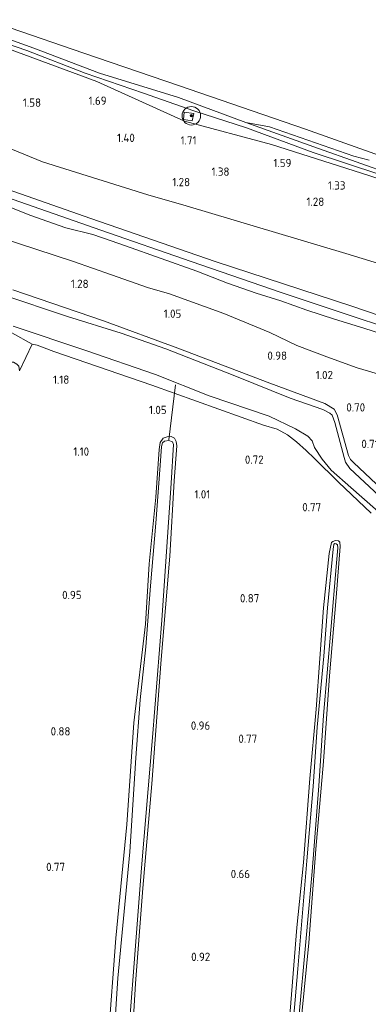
# Model space of a CAD drawing. Extents: x 126429 to 133038, y 413091 to 414846.
# Tile 95 of 256: x 127834 to 127909, y 413847 to 414060. Entities that reach past the tile are written whole.
import ezdxf
from ezdxf.enums import TextEntityAlignment as Align

# ---------------------------------------------------------------- set-up
doc = ezdxf.new("R2010")
doc.units = 0
for name, color, linetype, lineweight in [('B-ME-GR-BOOM-S', 90, 'Continuous', 25), ('B-ME-GR-GRAS-GV', 60, 'Continuous', 13), ('B-ME-GW-OPHOGING_KRUIN-G', 90, 'Continuous', 18), ('B-ME-GW-TALUD_KRUIN-G', 90, 'Continuous', 18), ('B-ME-GW-TALUD_TEEN-G', 90, 'Continuous', 18), ('B-ME-IE-TERREINAFSCHEIDING_KUNSTMATIG_HEKWERK-G', 20, 'IE-TERREINAFSCHEIDING-KUNSTMATIG', 18), ('B-ME-KW-KUNSTWERK_DUIKER-G', 170, 'Continuous', 18), ('B-ME-OB-BEKLEDING_STEEN-GV', 30, 'Continuous', 18), ('B-ME-OB-BEKLEDING_STORTSTEEN-GV', 30, 'Continuous', 18), ('B-ME-OB-OEVERVOORZIENING-G', 7, 'Continuous', 18), ('B-ME-OG-HOOGTEPUNT-S', 7, 'Continuous', 25), ('B-ME-OG-WATER_RIVIER-GV', 130, 'Continuous', 18), ('B-ME-OG-WATER_SLOOT-G', 120, 'Continuous', 18), ('B-ME-OG-WATER_SLOOT-GV', 120, 'Continuous', 18)]:
    doc.layers.add(name, color=color, linetype=linetype, lineweight=lineweight)
doc.styles.add('NLCS-ISO-ANNOTATIVE-T18', font='NLCS-ISO.ttf', dxfattribs={"height": 1.8})
doc.linetypes.add('IE-TERREINAFSCHEIDING-KUNSTMATIG', pattern='A,4,[82,NLCS.SHX,S=0.75,R=90,X=0,Y=0],4,-2', length=10)

# ---------------------------------------------------------------- blocks, each defined once
blk = doc.blocks.new('SAL-HOOGTELABEL-SO')
at = {"color": 0, "linetype": 'ByBlock', "lineweight": -2, "style": 'NLCS-ISO-ANNOTATIVE-T18'}
blk.add_attdef('HOOGTE', text='', height=1.8, dxfattribs=at).set_placement((2.79, 0), align=Align.RIGHT)
blk = doc.blocks.new('SGR-BOOM_01-SO')
at = {"linetype": 'ByBlock', "lineweight": 18}
h = blk.add_hatch(color=0, dxfattribs=at)
h.dxf.hatch_style = 1
edge = h.paths.add_edge_path()
edge.add_arc((0, 0), 0.25, 0, 360)
at = {"color": 0, "linetype": 'ByBlock', "lineweight": 18}
for radius in [2, 0.25]:
    blk.add_circle((0, 0), radius, dxfattribs=at)

msp = doc.modelspace()

# ---------------------------------------------------------------- linework, layer by layer
at = {"layer": 'B-ME-GR-GRAS-GV'}
for points in [[(127820.971, 414058.393, 1.188), (127835.292, 414053.461, 1.213), (127847.871, 414048.616, 1.25), (127860.487, 414044.277, 1.35), (127871.369, 414040.404, 1.213), (127882.736, 414036.773, 1.175), (127897.175, 414031.46, 1.125), (127911.574, 414026.652, 1.025)], [(127829.29, 414054.571, 1.42), (127850.431, 414046.777, 1.602), (127869.374, 414038.192, 1.63), (127888.195, 414033.146, 1.45), (127909.19, 414026.454, 1.316), (127931.272, 414019.082, 1.234), (127945.524, 414014.271, 1.158), (127966.979, 414005.642, 1.232), (127980.006, 414001.076, 1.422), (127994.733, 413995.389, 1.364), (128006.947, 413990.956, 1.452), (128017.307, 413987.753, 1.528), (128026.809, 413984.027, 1.434), (128034.58, 413981.236, 1.416), (128032.884, 413966.788, 1.136), (128013.267, 413974.021, 1.132), (127981.649, 413984.345, 1.136), (127961.871, 413991.171, 1.138), (127942.093, 413997.997, 1.14), (127904.213, 414009.609, 1.15), (127869.689, 414019.905, 1.164), (127861.462, 414022.271, 1.334), (127838.721, 414029.429, 1.384), (127809.488, 414041.345, 1.372)], [(127909.19, 414026.454, 1.316), (127888.195, 414033.146, 1.45), (127869.374, 414038.192, 1.63), (127850.431, 414046.777, 1.602), (127829.29, 414054.571, 1.42)], [(127809.488, 414041.345, 1.372), (127838.721, 414029.429, 1.384), (127861.462, 414022.271, 1.334), (127869.689, 414019.905, 1.164), (127904.213, 414009.609, 1.15), (127942.093, 413997.997, 1.14), (127961.871, 413991.171, 1.138), (127981.649, 413984.345, 1.136), (128013.267, 413974.021, 1.132), (128032.884, 413966.788, 1.136), (128031.621, 413956.02, 2), (128014.728, 413961.531, 2.024), (127989.063, 413969.63, 2.07), (127960.023, 413979.78, 2.118), (127934.272, 413988.407, 2.102), (127905.524, 413998.173, 2.096), (127875.985, 414007.831, 1.98), (127849.125, 414017.141, 1.956), (127828.288, 414024.454, 2.038)], [(127828.288, 414024.454, 2.038), (127849.125, 414017.141, 1.956), (127875.985, 414007.831, 1.98), (127905.524, 413998.173, 2.096), (127934.272, 413988.407, 2.102)], [(127926.91, 413987.38, 2.022), (127908.141, 413993.463, 2.048), (127901.735, 413995.428, 1.988), (127895.777, 413997.37, 1.952), (127890.202, 413999.366, 1.926), (127884.875, 414001.03, 1.908), (127878.658, 414003.211, 1.874), (127872.005, 414005.744, 1.842), (127856.621, 414011.239, 1.87), (127853.5, 414012.319, 1.904), (127849.536, 414013.699, 1.952), (127843.739, 414015.152, 1.986), (127835.926, 414017.877, 2.01), (127824.801, 414022.339, 2.004)], [(127824.801, 414022.339, 2.004), (127835.926, 414017.877, 2.01), (127843.739, 414015.152, 1.986), (127849.536, 414013.699, 1.952), (127853.5, 414012.319, 1.904), (127856.621, 414011.239, 1.87), (127872.005, 414005.744, 1.842), (127878.658, 414003.211, 1.874), (127884.875, 414001.03, 1.908), (127890.202, 413999.366, 1.926), (127895.777, 413997.37, 1.952), (127901.735, 413995.428, 1.988), (127908.141, 413993.463, 2.048), (127926.91, 413987.38, 2.022)], [(127817.394, 414016.986, 1.212), (127845.381, 414007.842, 1.216), (127853.606, 414005.003, 1.218), (127861.389, 414002.211, 1.22), (127866.132, 414000.844, 1.22), (127877.875, 413996.648, 1.218), (127887.783, 413992.502, 1.206), (127893.63, 413989.722, 1.19), (127900.126, 413987.276, 1.19), (127906.695, 413984.845, 1.186), (127912.261, 413983.205, 1.184)], [(127912.261, 413983.205, 1.184), (127906.695, 413984.845, 1.186), (127900.126, 413987.276, 1.19), (127893.63, 413989.722, 1.19), (127887.783, 413992.502, 1.206), (127877.875, 413996.648, 1.218), (127866.132, 414000.844, 1.22), (127861.389, 414002.211, 1.22), (127853.606, 414005.003, 1.218), (127845.381, 414007.842, 1.216), (127817.394, 414016.986, 1.212)], [(127915.721, 413955.118, 0.775), (127905.909, 413964.386, 0.777), (127905.263, 413965.04, 0.739), (127904.781, 413965.929, 0.613), (127902.38, 413974.687, 0.392), (127901.719, 413975.954, 0.544), (127899.65, 413977.134, 0.653), (127887.787, 413981.549, 0.755), (127867.929, 413989.161, 0.805), (127851.874, 413995.022, 0.918), (127832.291, 414001.767, 1.123)], [(127832.291, 414001.767, 1.123), (127851.874, 413995.022, 0.918), (127867.929, 413989.161, 0.805), (127887.787, 413981.549, 0.755), (127899.65, 413977.134, 0.653), (127901.719, 413975.954, 0.544), (127902.38, 413974.687, 0.392), (127904.781, 413965.929, 0.613), (127905.263, 413965.04, 0.739), (127905.909, 413964.386, 0.777), (127915.721, 413955.118, 0.775)], [(127911.423, 413957.169, -0.566), (127905.109, 413963.141, -0.566), (127904.152, 413964.45, -0.566), (127903.846, 413965.468, -0.566), (127901.836, 413973.065, -0.566), (127901.264, 413974.67, -0.566), (127900.794, 413975.109, -0.566), (127899.244, 413975.875, -0.566), (127892.223, 413978.351, -0.566), (127880.224, 413983.158, -0.566), (127865.342, 413989.011, -0.566), (127855.712, 413992.402, -0.566), (127844.065, 413995.938, -0.566), (127829.918, 414000.715, -0.566)], [(127832.322, 413993.867, -0.566), (127848.052, 413988.651, -0.566), (127863.1, 413983.451, -0.566), (127874.672, 413978.805, -0.566), (127887.64, 413974.407, -0.566), (127893.343, 413971.707, -0.566), (127896.038, 413970.133, -0.566), (127896.951, 413969.128, -0.566), (127897.475, 413967.677, -0.566), (127899.114, 413965.14, -0.566), (127901.083, 413962.748, -0.566), (127905.298, 413959.019, -0.566), (127913.606, 413951.74, -0.566)], [(127909.694, 413953.468, 0.669), (127902.601, 413960.155, 0.703), (127897.421, 413965.272, 0.769), (127895.62, 413967.018, 0.773), (127893.546, 413968.862, 0.777), (127891.627, 413970.384, 0.767), (127889.35, 413971.635, 0.737), (127886.461, 413972.456, 0.723), (127862.321, 413981.151, 0.963), (127841.102, 413988.41, 1.029), (127837.559, 413989.747, 0.993), (127836.478, 413990.024, 0.985), (127832.033, 413992.446, 1.079)], [(127833.709, 413984.242, 0.94), (127836.478, 413990.024, 0.985), (127837.559, 413989.747, 0.993), (127841.102, 413988.41, 1.029), (127862.321, 413981.151, 0.963), (127886.461, 413972.456, 0.723), (127889.35, 413971.635, 0.737), (127891.627, 413970.384, 0.767), (127893.546, 413968.862, 0.777), (127895.62, 413967.018, 0.773), (127897.421, 413965.272, 0.769), (127902.601, 413960.155, 0.703), (127909.694, 413953.468, 0.669)], [(127857.435, 413828.851, 0.678), (127858.786, 413851.762, 0.678), (127860.374, 413872.385, 0.703), (127862.328, 413894.955, 0.74), (127864.358, 413921.785, 0.74), (127866.181, 413944.18, 0.803), (127867.134, 413960.476, 0.765), (127867.7, 413967.976, 0.878), (127867.59, 413968.916, 0.84), (127867.172, 413969.685, 0.828), (127866.468, 413970.002, 0.853), (127865.604, 413969.942, 0.853), (127864.788, 413969.703, 0.878), (127864.135, 413968.699, 0.928), (127863.906, 413967.232, 0.853), (127863.163, 413956.92, 0.828), (127861.761, 413942.484, 0.728), (127860.944, 413929.483, 0.753), (127858.429, 413908.116, 0.703), (127856.892, 413886.147, 0.653), (127854.497, 413861.556, 0.615), (127852.883, 413839.512, 0.653)], [(127852.883, 413839.512, 0.653), (127854.497, 413861.556, 0.615), (127856.892, 413886.147, 0.653), (127858.429, 413908.116, 0.703), (127860.944, 413929.483, 0.753), (127861.761, 413942.484, 0.728), (127863.163, 413956.92, 0.828), (127863.906, 413967.232, 0.853), (127864.135, 413968.699, 0.928), (127864.788, 413969.703, 0.878), (127865.604, 413969.942, 0.853), (127866.468, 413970.002, 0.853), (127867.172, 413969.685, 0.828), (127867.59, 413968.916, 0.84), (127867.7, 413967.976, 0.878), (127867.134, 413960.476, 0.765), (127866.181, 413944.18, 0.803), (127864.358, 413921.785, 0.74), (127862.328, 413894.955, 0.74), (127860.374, 413872.385, 0.703), (127858.786, 413851.762, 0.678), (127857.435, 413828.851, 0.678)], [(127857.355, 413841.309, 0.528), (127858.349, 413854.281, 0.528), (127860.073, 413876.804, 0.528), (127862.431, 413904.923, 0.528), (127864.435, 413930.309, 0.528), (127866.49, 413959.955, 0.528), (127866.995, 413968.293, 0.528), (127866.751, 413968.855, 0.528), (127865.996, 413969.148, 0.528), (127865.055, 413969.038, 0.528), (127864.642, 413968.64, 0.528), (127864.425, 413967.882, 0.528), (127864.122, 413963.727, 0.528), (127863.163, 413951.287, 0.528), (127862.031, 413937.735, 0.528), (127861.008, 413924.56, 0.528), (127859.786, 413913.064, 0.528), (127858.876, 413900.522, 0.528), (127857.572, 413880.224, 0.528), (127854.976, 413852.946, 0.528), (127852.827, 413819.43, 0.528)], [(127894.719, 413845.179, 0.44), (127896.239, 413860.577, 0.453), (127897.77, 413880.846, 0.415), (127899.379, 413899.769, 0.465), (127900.677, 413918.316, 0.453), (127902.147, 413935.187, 0.578), (127903.031, 413946.283, 0.565), (127902.895, 413947.174, 0.515), (127902.647, 413947.482, 0.515), (127902.014, 413947.57, 0.503), (127901.376, 413947.328, 0.49), (127901.117, 413947.079, 0.528), (127900.594, 413944.754, 0.54), (127899.367, 413932.979, 0.578), (127897.807, 413911.087, 0.49), (127896.42, 413896.067, 0.565), (127895.079, 413877.9, 0.553), (127893.634, 413863.871, 0.578), (127891.724, 413839.448, 0.565)], [(127891.724, 413839.448, 0.565), (127893.634, 413863.871, 0.578), (127895.079, 413877.9, 0.553), (127896.42, 413896.067, 0.565), (127897.807, 413911.087, 0.49), (127899.367, 413932.979, 0.578), (127900.594, 413944.754, 0.54), (127901.117, 413947.079, 0.528), (127901.376, 413947.328, 0.49), (127902.014, 413947.57, 0.503), (127902.647, 413947.482, 0.515), (127902.895, 413947.174, 0.515), (127903.031, 413946.283, 0.565), (127902.147, 413935.187, 0.578), (127900.677, 413918.316, 0.453), (127899.379, 413899.769, 0.465), (127897.77, 413880.846, 0.415), (127896.239, 413860.577, 0.453), (127894.719, 413845.179, 0.44)], [(127894.134, 413845.113, -0.072), (127895.518, 413859.981, -0.072), (127896.922, 413875.99, -0.072), (127898.396, 413894.484, -0.072), (127899.406, 413909.739, -0.072), (127900.954, 413928.13, -0.072), (127902.181, 413942.721, -0.072), (127902.467, 413945.963, -0.072), (127902.403, 413946.624, -0.072), (127902.153, 413946.832, -0.072), (127901.748, 413946.864, -0.072), (127901.618, 413946.689, -0.072), (127901.498, 413945.676, -0.072), (127900.23, 413932.989, -0.072), (127899.433, 413922.525, -0.072), (127898.041, 413907.201, -0.072), (127897.176, 413894.379, -0.072), (127895.822, 413878.318, -0.072), (127893.88, 413854.962, -0.072), (127891.991, 413833.152, -0.072)]]:
    msp.add_polyline3d(points, dxfattribs=at)
for points in [[(127869.113, 414038.542, 1.588), (127871.027, 414038.248, 1.538), (127871.39, 414039.857, 1.35), (127869.325, 414040.155, 1.413)], [(127871.39, 414039.857, 1.35), (127871.027, 414038.248, 1.538), (127869.113, 414038.542, 1.588), (127869.325, 414040.155, 1.413)], [(127836.478, 413990.024, 0.985), (127833.709, 413984.242, 0.94), (127833.574, 413985.234, 0.852), (127833.125, 413985.673, 0.877), (127832.398, 413986.118, 0.865), (127831.865, 413986.127, 0.852), (127831.352, 413985.832, 0.84), (127830.935, 413985.205, 0.915), (127830.216, 413983.315, 0.965), (127830.836, 413988.204, 1.163), (127832.033, 413992.446, 1.079)]]:
    msp.add_polyline3d(points, close=True, dxfattribs=at)
at = {"layer": 'B-ME-GW-OPHOGING_KRUIN-G'}
msp.add_polyline3d([(127664.431, 414082.873, 1.732), (127687.836, 414073.688, 1.867), (127716.88, 414063.281, 1.73), (127745.302, 414052.656, 1.757), (127773.25, 414042.86, 1.85), (127800.875, 414032.742, 2.07), (127827.934, 414022.754, 2.005), (127851.277, 414014.644, 1.942), (127870.779, 414007.892, 1.931), (127890.281, 414001.141, 1.919), (127927.939, 413988.63, 2.022), (127951.587, 413980.666, 2.105), (127975.236, 413972.702, 2.188), (128003.321, 413963.448, 2.166), (128031.407, 413954.195, 2.144)], dxfattribs=at)
at = {"layer": 'B-ME-GW-TALUD_KRUIN-G'}
for points in [[(128034.58, 413981.236, 1.416), (128026.809, 413984.027, 1.434), (128017.307, 413987.753, 1.528), (128006.947, 413990.956, 1.452), (127994.733, 413995.389, 1.364), (127980.006, 414001.076, 1.422), (127966.979, 414005.642, 1.232), (127945.524, 414014.271, 1.158), (127931.272, 414019.082, 1.234), (127909.19, 414026.454, 1.316), (127888.195, 414033.146, 1.45), (127869.374, 414038.192, 1.63), (127850.431, 414046.777, 1.602), (127829.29, 414054.571, 1.42), (127808.146, 414062.341, 1.382), (127787.081, 414069.041, 1.376), (127761.402, 414077.236, 1.37), (127753.08, 414079.303, 1.36), (127742.539, 414082.984, 1.324), (127722.729, 414089.955, 1.306), (127701.654, 414097.93, 1.312), (127684.478, 414103.896, 1.324), (127668.549, 414110.061, 1.402)], [(127664.584, 414083.885, 1.73), (127689.909, 414074.112, 1.876), (127716.489, 414064.832, 1.874), (127732.901, 414058.781, 1.856), (127744.058, 414055.071, 1.796), (127745.838, 414054.484, 1.79), (127763.113, 414048.466, 2.074), (127782.509, 414041.822, 2.082), (127801.915, 414034.586, 2.07), (127828.288, 414024.454, 2.038), (127849.125, 414017.141, 1.956), (127875.985, 414007.831, 1.98), (127905.524, 413998.173, 2.096), (127934.272, 413988.407, 2.102), (127960.023, 413979.78, 2.118), (127989.063, 413969.63, 2.07), (128014.728, 413961.531, 2.024), (128031.621, 413956.02, 2)], [(127926.91, 413987.38, 2.022), (127908.141, 413993.463, 2.048), (127901.735, 413995.428, 1.988), (127895.777, 413997.37, 1.952), (127890.202, 413999.366, 1.926), (127884.875, 414001.03, 1.908), (127878.658, 414003.211, 1.874), (127872.005, 414005.744, 1.842), (127856.621, 414011.239, 1.87), (127853.5, 414012.319, 1.904), (127849.536, 414013.699, 1.952), (127843.739, 414015.152, 1.986), (127835.926, 414017.877, 2.01), (127824.801, 414022.339, 2.004)]]:
    msp.add_polyline3d(points, dxfattribs=at)
at = {"layer": 'B-ME-GW-TALUD_TEEN-G'}
for points in [[(128032.884, 413966.788, 1.136), (128013.267, 413974.021, 1.132), (127981.649, 413984.345, 1.136), (127961.871, 413991.171, 1.138), (127942.093, 413997.997, 1.14), (127904.213, 414009.609, 1.15), (127869.689, 414019.905, 1.164), (127861.462, 414022.271, 1.334), (127838.721, 414029.429, 1.384), (127809.488, 414041.345, 1.372), (127788.012, 414049.316, 1.336), (127761.747, 414059.365, 1.338), (127748.632, 414064.135, 1.166), (127738.088, 414067.116, 1.128), (127719.634, 414073.285, 1.16), (127696.758, 414080.504, 1.204), (127665.998, 414093.221, 1.18)], [(127912.261, 413983.205, 1.184), (127906.695, 413984.845, 1.186), (127900.126, 413987.276, 1.19), (127893.63, 413989.722, 1.19), (127887.783, 413992.502, 1.206), (127877.875, 413996.648, 1.218), (127866.132, 414000.844, 1.22), (127861.389, 414002.211, 1.22), (127853.606, 414005.003, 1.218), (127845.381, 414007.842, 1.216), (127817.394, 414016.986, 1.212)]]:
    msp.add_polyline3d(points, dxfattribs=at)
at = {"layer": 'B-ME-IE-TERREINAFSCHEIDING_KUNSTMATIG_HEKWERK-G'}
msp.add_polyline3d([(127871.027, 414038.248, 1.538), (127869.113, 414038.542, 1.588), (127869.325, 414040.155, 1.413), (127871.39, 414039.857, 1.35)], close=True, dxfattribs=at)
msp.add_polyline3d([(127915.721, 413955.118, 0.775), (127905.909, 413964.386, 0.777), (127905.263, 413965.04, 0.739), (127904.781, 413965.929, 0.613), (127902.38, 413974.687, 0.392), (127901.719, 413975.954, 0.544), (127899.65, 413977.134, 0.653), (127887.787, 413981.549, 0.755), (127867.929, 413989.161, 0.805), (127851.874, 413995.022, 0.918), (127832.291, 414001.767, 1.123)], dxfattribs=at)
at = {"layer": 'B-ME-KW-KUNSTWERK_DUIKER-G'}
msp.add_polyline3d([(127865.998, 413969.275, 0.528), (127867.43, 413981.199, -0.147)], dxfattribs=at)
at = {"layer": 'B-ME-OB-BEKLEDING_STEEN-GV'}
msp.add_polyline3d([(127819.953, 414060.016, 0.85), (127836.828, 414054.018, 0.85), (127850.986, 414048.584, 0.85), (127868.08, 414043.34, 0.85), (127882.618, 414037.948, 0.85), (127898.339, 414032.329, 0.85), (127914.611, 414026.521, 0.85), (127924.988, 414023.07, 0.85), (127938.747, 414017.83, 0.85), (127929.911, 414020.496, 0.888), (127911.574, 414026.652, 1.025), (127897.175, 414031.46, 1.125), (127882.736, 414036.773, 1.175), (127871.369, 414040.404, 1.213), (127860.487, 414044.277, 1.35), (127847.871, 414048.616, 1.25), (127835.292, 414053.461, 1.213), (127820.971, 414058.393, 1.188)], dxfattribs=at)
at = {"layer": 'B-ME-OB-BEKLEDING_STORTSTEEN-GV'}
for points in [[(127909.239, 414029.793, 0.85), (127905.922, 414030.623, 0.85), (127887.715, 414037.004, 0.85), (127882.618, 414037.948, 0.85), (127868.08, 414043.34, 0.85), (127850.986, 414048.584, 0.85), (127836.828, 414054.018, 0.85), (127819.953, 414060.016, 0.85)], [(127831.73, 414058.359, 0.85), (127847.581, 414052.939, 0.85), (127868.048, 414045.929, 0.85), (127895.485, 414036.469, 0.85), (127925.448, 414025.793, 0.85)]]:
    msp.add_polyline3d(points, dxfattribs=at)
at = {"layer": 'B-ME-OB-OEVERVOORZIENING-G'}
for points in [[(128035.523, 413988.781, 0.85), (128027.134, 413991.837, 0.85), (128010.493, 413997.212, 0.85), (127996.541, 414001.722, 0.85), (127978.198, 414007.992, 0.85), (127958.977, 414014.71, 0.85), (127943.416, 414019.708, 0.85), (127925.448, 414025.793, 0.85), (127895.485, 414036.469, 0.85), (127868.048, 414045.929, 0.85), (127847.581, 414052.939, 0.85), (127831.73, 414058.359, 0.85), (127821.68, 414062.164, 0.85), (127806.689, 414067.666, 0.85), (127788.593, 414074.448, 0.85), (127774.466, 414078.972, 0.85), (127755.151, 414086.143, 0.85), (127736.846, 414093.123, 0.85), (127724.416, 414097.863, 0.85), (127699.72, 414106.733, 0.85), (127689.591, 414110.362, 0.85), (127669.779, 414117.257, 0.85)], [(127914.611, 414026.521, 0.85), (127898.339, 414032.329, 0.85), (127882.618, 414037.948, 0.85), (127887.715, 414037.004, 0.85), (127905.922, 414030.623, 0.85), (127909.239, 414029.793, 0.85)]]:
    msp.add_polyline3d(points, dxfattribs=at)
at = {"layer": 'B-ME-OG-WATER_RIVIER-GV'}
for points in [[(128060.464, 414202.455, 0.85), (128035.523, 413988.781, 0.85), (128027.134, 413991.837, 0.85), (128010.493, 413997.212, 0.85), (127996.541, 414001.722, 0.85), (127978.198, 414007.992, 0.85), (127958.977, 414014.71, 0.85), (127943.416, 414019.708, 0.85), (127925.448, 414025.793, 0.85), (127895.485, 414036.469, 0.85), (127868.048, 414045.929, 0.85), (127847.581, 414052.939, 0.85), (127831.73, 414058.359, 0.85), (127821.68, 414062.164, 0.85), (127806.689, 414067.666, 0.85), (127788.593, 414074.448, 0.85), (127774.466, 414078.972, 0.85), (127755.151, 414086.143, 0.85), (127736.846, 414093.123, 0.85), (127724.416, 414097.863, 0.85), (127699.72, 414106.733, 0.85), (127689.591, 414110.362, 0.85), (127669.779, 414117.257, 0.85), (127701.797, 414329.515, 0.85)], [(127914.611, 414026.521, 0.85), (127898.339, 414032.329, 0.85), (127882.618, 414037.948, 0.85), (127887.715, 414037.004, 0.85), (127905.922, 414030.623, 0.85), (127909.239, 414029.793, 0.85)]]:
    msp.add_polyline3d(points, dxfattribs=at)
at = {"layer": 'B-ME-OG-WATER_SLOOT-G'}
for points in [[(127909.694, 413953.468, 0.669), (127902.601, 413960.155, 0.703), (127897.421, 413965.272, 0.769), (127895.62, 413967.018, 0.773), (127893.546, 413968.862, 0.777), (127891.627, 413970.384, 0.767), (127889.35, 413971.635, 0.737), (127886.461, 413972.456, 0.723), (127862.321, 413981.151, 0.963), (127841.102, 413988.41, 1.029), (127837.559, 413989.747, 0.993), (127836.478, 413990.024, 0.985), (127832.033, 413992.446, 1.079)], [(127852.883, 413839.512, 0.653), (127854.497, 413861.556, 0.615), (127856.892, 413886.147, 0.653), (127858.429, 413908.116, 0.703), (127860.944, 413929.483, 0.753), (127861.761, 413942.484, 0.728), (127863.163, 413956.92, 0.828), (127863.906, 413967.232, 0.853), (127864.135, 413968.699, 0.928), (127864.788, 413969.703, 0.878), (127865.604, 413969.942, 0.853), (127866.468, 413970.002, 0.853), (127867.172, 413969.685, 0.828), (127867.59, 413968.916, 0.84), (127867.7, 413967.976, 0.878), (127867.134, 413960.476, 0.765), (127866.181, 413944.18, 0.803), (127864.358, 413921.785, 0.74), (127862.328, 413894.955, 0.74), (127860.374, 413872.385, 0.703), (127858.786, 413851.762, 0.678), (127857.435, 413828.851, 0.678)], [(127889.764, 413816.498, 0.565), (127891.724, 413839.448, 0.565), (127893.634, 413863.871, 0.578), (127895.079, 413877.9, 0.553), (127896.42, 413896.067, 0.565), (127897.807, 413911.087, 0.49), (127899.367, 413932.979, 0.578), (127900.594, 413944.754, 0.54), (127901.117, 413947.079, 0.528), (127901.376, 413947.328, 0.49), (127902.014, 413947.57, 0.503), (127902.647, 413947.482, 0.515), (127902.895, 413947.174, 0.515), (127903.031, 413946.283, 0.565), (127902.147, 413935.187, 0.578), (127900.677, 413918.316, 0.453), (127899.379, 413899.769, 0.465), (127897.77, 413880.846, 0.415), (127896.239, 413860.577, 0.453), (127894.719, 413845.179, 0.44), (127893.68, 413832.563, 0.453), (127892.494, 413820.178, 0.34), (127892.2, 413816.27, 0.45)]]:
    msp.add_polyline3d(points, dxfattribs=at)
at = {"layer": 'B-ME-OG-WATER_SLOOT-GV'}
for points in [[(127829.918, 414000.715, -0.566), (127844.065, 413995.938, -0.566), (127855.712, 413992.402, -0.566), (127865.342, 413989.011, -0.566), (127880.224, 413983.158, -0.566), (127892.223, 413978.351, -0.566), (127899.244, 413975.875, -0.566), (127900.794, 413975.109, -0.566), (127901.264, 413974.67, -0.566), (127901.836, 413973.065, -0.566), (127903.846, 413965.468, -0.566), (127904.152, 413964.45, -0.566), (127905.109, 413963.141, -0.566), (127911.423, 413957.169, -0.566)], [(127913.606, 413951.74, -0.566), (127905.298, 413959.019, -0.566), (127901.083, 413962.748, -0.566), (127899.114, 413965.14, -0.566), (127897.475, 413967.677, -0.566), (127896.951, 413969.128, -0.566), (127896.038, 413970.133, -0.566), (127893.343, 413971.707, -0.566), (127887.64, 413974.407, -0.566), (127874.672, 413978.805, -0.566), (127863.1, 413983.451, -0.566), (127848.052, 413988.651, -0.566), (127832.322, 413993.867, -0.566)]]:
    msp.add_polyline3d(points, dxfattribs=at)
for points in [[(127856.395, 413826.028, 0.528), (127855.741, 413819.202, 0.528), (127852.827, 413819.43, 0.528), (127854.976, 413852.946, 0.528), (127857.572, 413880.224, 0.528), (127858.876, 413900.522, 0.528), (127859.786, 413913.064, 0.528), (127861.008, 413924.56, 0.528), (127862.031, 413937.735, 0.528), (127863.163, 413951.287, 0.528), (127864.122, 413963.727, 0.528), (127864.425, 413967.882, 0.528), (127864.642, 413968.64, 0.528), (127865.055, 413969.038, 0.528), (127865.996, 413969.148, 0.528), (127866.751, 413968.855, 0.528), (127866.995, 413968.293, 0.528), (127866.49, 413959.955, 0.528), (127864.435, 413930.309, 0.528), (127862.431, 413904.923, 0.528), (127860.073, 413876.804, 0.528), (127858.349, 413854.281, 0.528), (127857.355, 413841.309, 0.528)], [(127893.059, 413831.889, -0.072), (127891.739, 413816.31, -0.072), (127890.574, 413816.433, -0.072), (127891.991, 413833.152, -0.072), (127893.88, 413854.962, -0.072), (127895.822, 413878.318, -0.072), (127897.176, 413894.379, -0.072), (127898.041, 413907.201, -0.072), (127899.433, 413922.525, -0.072), (127900.23, 413932.989, -0.072), (127901.498, 413945.676, -0.072), (127901.618, 413946.689, -0.072), (127901.748, 413946.864, -0.072), (127902.153, 413946.832, -0.072), (127902.403, 413946.624, -0.072), (127902.467, 413945.963, -0.072), (127902.181, 413942.721, -0.072), (127900.954, 413928.13, -0.072), (127899.406, 413909.739, -0.072), (127898.396, 413894.484, -0.072), (127896.922, 413875.99, -0.072), (127895.518, 413859.981, -0.072), (127894.134, 413845.113, -0.072)]]:
    msp.add_polyline3d(points, close=True, dxfattribs=at)

# ---------------------------------------------------------------- block references
at = {"layer": 'B-ME-GR-BOOM-S'}
msp.add_blockref('SGR-BOOM_01-SO', (127870.849, 414039.364, 1.362), dxfattribs=at)
at = {"layer": 'B-ME-OG-HOOGTEPUNT-S'}
for p, values in [((127835.581, 414041.313, 1.577), {'HOOGTE': '1.58'}), ((127849.738, 414041.729, 1.688), {'HOOGTE': '1.69'}), ((127855.832, 414033.701, 1.402), {'HOOGTE': '1.40'}), ((127869.161, 414033.149, 1.714), {'HOOGTE': '1.71'}), ((127889.674, 414028.26, 1.588), {'HOOGTE': '1.59'}), ((127876.291, 414026.387, 1.377), {'HOOGTE': '1.38'}), ((127867.779, 414024.133, 1.276), {'HOOGTE': '1.28'}), ((127901.345, 414023.41, 1.326), {'HOOGTE': '1.33'}), ((127896.769, 414019.882, 1.277), {'HOOGTE': '1.28'}), ((127845.854, 414002.131, 1.277), {'HOOGTE': '1.28'}), ((127865.877, 413995.686, 1.052), {'HOOGTE': '1.05'}), ((127888.724, 413986.603, 0.977), {'HOOGTE': '0.98'}), ((127841.688, 413981.419, 1.182), {'HOOGTE': '1.18'}), ((127898.641, 413982.425, 1.02), {'HOOGTE': '1.02'}), ((127862.705, 413974.876, 1.045), {'HOOGTE': '1.05'}), ((127905.594, 413975.424, 0.695), {'HOOGTE': '0.70'}), ((127845.96, 413965.869, 1.095), {'HOOGTE': '1.10'}), ((127908.522, 413967.532, 0.708), {'HOOGTE': '0.71'}), ((127883.679, 413964.125, 0.72), {'HOOGTE': '0.72'}), ((127872.133, 413956.628, 1.012), {'HOOGTE': '1.01'}), ((127896.098, 413953.851, 0.77), {'HOOGTE': '0.77'}), ((127844.337, 413934.87, 0.945), {'HOOGTE': '0.95'}), ((127882.735, 413934.154, 0.87), {'HOOGTE': '0.87'}), ((127872.133, 413906.628, 0.958), {'HOOGTE': '0.96'}), ((127841.929, 413905.382, 0.883), {'HOOGTE': '0.88'}), ((127882.291, 413903.794, 0.77), {'HOOGTE': '0.77'}), ((127840.768, 413876.075, 0.77), {'HOOGTE': '0.77'}), ((127880.725, 413874.545, 0.658), {'HOOGTE': '0.66'}), ((127872.133, 413856.628, 0.922), {'HOOGTE': '0.92'})]:
    msp.add_blockref('SAL-HOOGTELABEL-SO', p, dxfattribs=at).add_auto_attribs(values)

doc.saveas('drawing.dxf')
